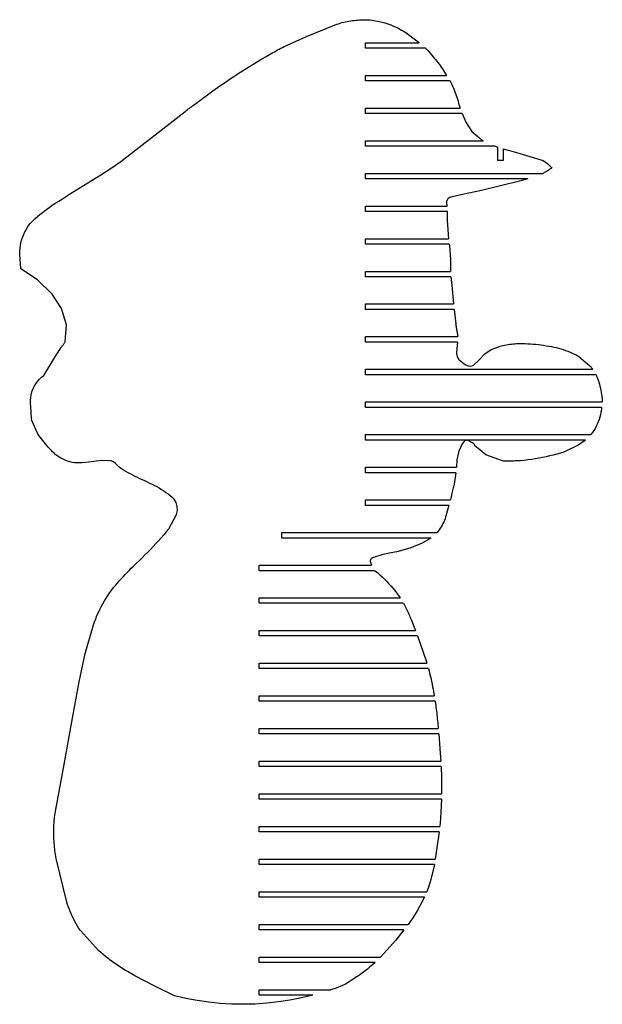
# Model space of a CAD drawing. Extents: x -170 to 170, y -270 to 270.
# Tile 4 of 31: x -53 to -13, y -233 to -166. Entities that reach past the tile are written whole.
import ezdxf

# ---------------------------------------------------------------- set-up
doc = ezdxf.new("R2010")
doc.units = 0
doc.header["$MEASUREMENT"] = 0
doc.layers.get('0').update_dxf_attribs({"linetype": 'CONTINUOUS'})

msp = doc.modelspace()

# ---------------------------------------------------------------- linework, layer by layer
for p, q in [((-29.914, -165.536), (-29.791, -165.522)), ((-29.791, -165.522), (-29.668, -165.512)), ((-29.668, -165.512), (-29.545, -165.506)), ((-29.545, -165.506), (-29.421, -165.504)), ((-29.421, -165.504), (-29.298, -165.505)), ((-29.298, -165.505), (-29.174, -165.511)), ((-29.174, -165.511), (-29.051, -165.52)), ((-29.051, -165.52), (-28.928, -165.534)), ((-28.928, -165.534), (-28.806, -165.551)), ((-33.458, -166.661), (-31.36, -165.817)), ((-31.36, -165.817), (-31.244, -165.778)), ((-31.244, -165.778), (-31.126, -165.742)), ((-31.126, -165.742), (-31.007, -165.708)), ((-31.007, -165.708), (-30.888, -165.678)), ((-30.888, -165.678), (-30.768, -165.65)), ((-30.768, -165.65), (-30.647, -165.625)), ((-30.647, -165.625), (-30.526, -165.603)), ((-30.526, -165.603), (-30.404, -165.584)), ((-30.404, -165.584), (-30.282, -165.568)), ((-30.282, -165.568), (-30.16, -165.554)), ((-30.16, -165.554), (-30.037, -165.544)), ((-30.037, -165.544), (-29.914, -165.536)), ((-28.806, -165.551), (-28.684, -165.572)), ((-28.684, -165.572), (-28.563, -165.597)), ((-28.563, -165.597), (-28.443, -165.626)), ((-28.443, -165.626), (-28.241, -165.674)), ((-28.241, -165.674), (-28.041, -165.73)), ((-28.041, -165.73), (-27.843, -165.793)), ((-27.843, -165.793), (-27.648, -165.864)), ((-27.648, -165.864), (-27.455, -165.943)), ((-27.455, -165.943), (-27.266, -166.028)), ((-27.266, -166.028), (-27.08, -166.121)), ((-27.08, -166.121), (-26.898, -166.221)), ((-34.866, -167.3), (-33.458, -166.661)), ((-26.898, -166.221), (-26.719, -166.328)), ((-26.719, -166.328), (-26.545, -166.442)), ((-26.545, -166.442), (-26.376, -166.562)), ((-26.376, -166.562), (-26.211, -166.689)), ((-26.211, -166.689), (-25.761, -167.028)), ((-35.439, -167.588), (-35.325, -167.528)), ((-35.325, -167.528), (-35.211, -167.47)), ((-35.211, -167.47), (-35.097, -167.412)), ((-35.097, -167.412), (-34.982, -167.356)), ((-34.982, -167.356), (-34.866, -167.3)), ((-29.394, -167.468), (-29.394, -167.093)), ((-29.394, -167.093), (-25.681, -167.093)), ((-25.242, -167.468), (-29.394, -167.468)), ((-25.761, -167.028), (-25.681, -167.093)), ((-25.242, -167.468), (-25.05, -167.677)), ((-36.608, -168.255), (-36.219, -168.03)), ((-36.219, -168.03), (-36.109, -167.964)), ((-36.109, -167.964), (-35.998, -167.899)), ((-35.998, -167.899), (-35.887, -167.835)), ((-35.887, -167.835), (-35.776, -167.772)), ((-35.776, -167.772), (-35.664, -167.71)), ((-35.664, -167.71), (-35.551, -167.648)), ((-35.551, -167.648), (-35.439, -167.588)), ((-25.05, -167.677), (-24.736, -168.046)), ((-24.736, -168.046), (-24.648, -168.147)), ((-24.648, -168.147), (-24.562, -168.249)), ((-24.562, -168.249), (-24.478, -168.353)), ((-38.163, -169.214), (-36.608, -168.255)), ((-24.478, -168.353), (-24.395, -168.458)), ((-24.395, -168.458), (-24.314, -168.564)), ((-24.314, -168.564), (-24.235, -168.671)), ((-24.235, -168.671), (-24.158, -168.78)), ((-24.158, -168.78), (-24.082, -168.891)), ((-24.082, -168.891), (-24.009, -169.002)), ((-39.587, -170.171), (-38.163, -169.214)), ((-29.394, -169.718), (-29.394, -169.343)), ((-29.394, -169.343), (-23.798, -169.343)), ((-24.009, -169.002), (-23.937, -169.114)), ((-23.937, -169.114), (-23.867, -169.228)), ((-23.867, -169.228), (-23.798, -169.343)), ((-39.899, -170.398), (-39.587, -170.171)), ((-23.554, -169.718), (-29.394, -169.718)), ((-23.554, -169.718), (-23.493, -169.84)), ((-23.493, -169.84), (-23.434, -169.963)), ((-23.434, -169.963), (-23.377, -170.087)), ((-23.377, -170.087), (-23.323, -170.212)), ((-23.323, -170.212), (-23.27, -170.338)), ((-41.171, -171.34), (-39.899, -170.398)), ((-23.27, -170.338), (-23.221, -170.465)), ((-23.221, -170.465), (-23.173, -170.593)), ((-23.173, -170.593), (-23.128, -170.722)), ((-23.128, -170.722), (-23.085, -170.852)), ((-23.085, -170.852), (-23.045, -170.982)), ((-41.599, -171.657), (-41.546, -171.617)), ((-41.546, -171.617), (-41.493, -171.577)), ((-41.493, -171.577), (-41.439, -171.537)), ((-41.439, -171.537), (-41.386, -171.497)), ((-41.386, -171.497), (-41.333, -171.458)), ((-41.333, -171.458), (-41.279, -171.418)), ((-41.279, -171.418), (-41.225, -171.379)), ((-41.225, -171.379), (-41.171, -171.34)), ((-29.394, -171.968), (-29.394, -171.593)), ((-29.394, -171.593), (-22.852, -171.593)), ((-23.045, -170.982), (-23.007, -171.113)), ((-23.007, -171.113), (-22.971, -171.245)), ((-22.971, -171.245), (-22.852, -171.593)), ((-46.237, -175.286), (-41.81, -171.819)), ((-41.81, -171.819), (-41.757, -171.779)), ((-41.757, -171.779), (-41.705, -171.738)), ((-41.705, -171.738), (-41.652, -171.697)), ((-41.652, -171.697), (-41.599, -171.657)), ((-22.719, -171.968), (-29.394, -171.968)), ((-22.719, -171.968), (-22.459, -172.57)), ((-22.459, -172.57), (-22.055, -173.206)), ((-22.055, -173.206), (-21.378, -173.779)), ((-29.394, -174.218), (-29.394, -173.843)), ((-29.394, -173.843), (-21.279, -173.843)), ((-20.45, -174.218), (-29.394, -174.218)), ((-21.378, -173.779), (-21.279, -173.843)), ((-20.45, -174.218), (-20.261, -174.281)), ((-20.261, -175.209), (-20.261, -174.281)), ((-19.886, -174.397), (-19.886, -175.209)), ((-19.886, -174.397), (-19.212, -174.586)), ((-19.212, -174.586), (-17.131, -175.211)), ((-46.906, -175.736), (-46.237, -175.286)), ((-19.886, -175.209), (-20.261, -175.209)), ((-17.131, -175.211), (-16.814, -175.427)), ((-16.814, -175.427), (-16.555, -175.689)), ((-16.551, -175.708), (-16.599, -175.747)), ((-16.555, -175.689), (-16.552, -175.699)), ((-16.552, -175.699), (-16.551, -175.708)), ((-49.705, -177.488), (-47.628, -176.193)), ((-47.628, -176.193), (-46.906, -175.736)), ((-29.394, -176.093), (-17.173, -176.093)), ((-29.394, -176.468), (-29.394, -176.093)), ((-17.118, -176.068), (-17.173, -176.093)), ((-17.063, -176.041), (-17.118, -176.068)), ((-17.008, -176.013), (-17.063, -176.041)), ((-16.955, -175.984), (-17.008, -176.013)), ((-16.901, -175.953), (-16.955, -175.984)), ((-16.849, -175.922), (-16.901, -175.953)), ((-16.797, -175.889), (-16.849, -175.922)), ((-16.747, -175.855), (-16.797, -175.889)), ((-16.696, -175.82), (-16.747, -175.855)), ((-16.647, -175.784), (-16.696, -175.82)), ((-16.599, -175.747), (-16.647, -175.784)), ((-18.208, -176.468), (-29.394, -176.468)), ((-18.766, -176.638), (-21.389, -177.272)), ((-18.208, -176.468), (-18.766, -176.638)), ((-50.329, -177.886), (-49.705, -177.488)), ((-23.435, -177.712), (-23.579, -177.76)), ((-23.298, -177.681), (-23.435, -177.712)), ((-22.692, -177.556), (-23.298, -177.681)), ((-21.389, -177.272), (-22.692, -177.556)), ((-51.28, -178.507), (-51.095, -178.375)), ((-51.095, -178.375), (-50.908, -178.247)), ((-50.908, -178.247), (-50.718, -178.123)), ((-50.718, -178.123), (-50.525, -178.002)), ((-50.525, -178.002), (-50.329, -177.886)), ((-29.394, -178.718), (-29.394, -178.343)), ((-29.394, -178.343), (-23.755, -178.343)), ((-23.778, -178.103), (-23.777, -178.072)), ((-23.778, -178.133), (-23.778, -178.103)), ((-23.777, -178.163), (-23.778, -178.133)), ((-23.777, -178.072), (-23.776, -178.042)), ((-23.776, -178.193), (-23.777, -178.163)), ((-23.776, -178.042), (-23.774, -178.012)), ((-23.773, -178.223), (-23.776, -178.193)), ((-23.774, -178.012), (-23.77, -177.982)), ((-23.77, -178.254), (-23.773, -178.223)), ((-23.702, -177.848), (-23.77, -177.982)), ((-23.766, -178.284), (-23.77, -178.254)), ((-23.761, -178.313), (-23.766, -178.284)), ((-23.755, -178.343), (-23.761, -178.313)), ((-23.649, -177.8), (-23.702, -177.848)), ((-23.579, -177.76), (-23.649, -177.8)), ((-52.161, -179.225), (-51.991, -179.074)), ((-51.991, -179.074), (-51.818, -178.927)), ((-51.818, -178.927), (-51.642, -178.783)), ((-51.642, -178.783), (-51.462, -178.644)), ((-51.462, -178.644), (-51.28, -178.507)), ((-23.742, -178.718), (-29.394, -178.718)), ((-23.743, -178.784), (-23.742, -178.718)), ((-23.743, -178.85), (-23.743, -178.784)), ((-23.743, -178.916), (-23.743, -178.85)), ((-23.743, -178.982), (-23.743, -178.916)), ((-23.743, -179.049), (-23.743, -178.982)), ((-23.743, -179.115), (-23.743, -179.049)), ((-52.707, -179.843), (-52.603, -179.687)), ((-52.603, -179.687), (-52.491, -179.537)), ((-52.491, -179.537), (-52.328, -179.38)), ((-52.328, -179.38), (-52.161, -179.225)), ((-23.743, -179.181), (-23.743, -179.115)), ((-23.742, -179.247), (-23.743, -179.181)), ((-23.742, -179.313), (-23.742, -179.247)), ((-23.742, -179.379), (-23.742, -179.313)), ((-23.741, -179.445), (-23.742, -179.379)), ((-23.74, -179.511), (-23.741, -179.445)), ((-23.74, -179.511), (-23.739, -179.671)), ((-23.739, -179.671), (-23.667, -180.593)), ((-53.029, -180.516), (-52.963, -180.341)), ((-52.963, -180.341), (-52.887, -180.17)), ((-52.887, -180.17), (-52.801, -180.004)), ((-52.801, -180.004), (-52.707, -179.843)), ((-53.194, -181.244), (-53.168, -181.059)), ((-53.168, -181.059), (-53.132, -180.875)), ((-53.132, -180.875), (-53.086, -180.694)), ((-53.086, -180.694), (-53.029, -180.516)), ((-29.394, -180.593), (-23.667, -180.593)), ((-29.394, -180.968), (-29.394, -180.593)), ((-23.62, -180.968), (-29.394, -180.968)), ((-23.62, -180.968), (-23.606, -181.081)), ((-23.606, -181.081), (-23.535, -182.006)), ((-53.216, -181.671), (-53.214, -181.617)), ((-53.14, -182.677), (-53.216, -181.671)), ((-53.214, -181.617), (-53.209, -181.43)), ((-53.209, -181.43), (-53.194, -181.244)), ((-23.535, -182.006), (-23.534, -182.242)), ((-23.534, -182.242), (-23.522, -182.769)), ((-51.993, -183.424), (-53.14, -182.677)), ((-29.394, -183.218), (-29.394, -182.843)), ((-29.394, -182.843), (-23.52, -182.843)), ((-23.522, -182.769), (-23.52, -182.843)), ((-50.972, -184.416), (-51.993, -183.424)), ((-23.498, -183.218), (-29.394, -183.218)), ((-23.498, -183.218), (-23.438, -183.805)), ((-23.438, -183.805), (-23.313, -185.093)), ((-50.33, -185.413), (-50.972, -184.416)), ((-29.394, -185.093), (-23.313, -185.093)), ((-29.394, -185.468), (-29.394, -185.093)), ((-50, -186.521), (-50.33, -185.413)), ((-23.274, -185.468), (-29.394, -185.468)), ((-23.274, -185.468), (-23.15, -186.469)), ((-50.085, -187.708), (-50, -186.521)), ((-23.139, -186.535), (-23.15, -186.469)), ((-23.129, -186.601), (-23.139, -186.535)), ((-23.118, -186.667), (-23.129, -186.601)), ((-23.108, -186.734), (-23.118, -186.667)), ((-23.097, -186.8), (-23.108, -186.734)), ((-23.086, -186.866), (-23.097, -186.8)), ((-23.075, -186.932), (-23.086, -186.866)), ((-23.064, -186.998), (-23.075, -186.932)), ((-23.053, -187.065), (-23.064, -186.998)), ((-23.042, -187.131), (-23.053, -187.065)), ((-23.03, -187.197), (-23.042, -187.131)), ((-23.019, -187.263), (-23.03, -187.197)), ((-50.253, -187.95), (-50.229, -187.915)), ((-50.229, -187.915), (-50.205, -187.881)), ((-50.205, -187.881), (-50.181, -187.846)), ((-50.181, -187.846), (-50.157, -187.811)), ((-50.157, -187.811), (-50.133, -187.777)), ((-50.133, -187.777), (-50.109, -187.742)), ((-50.109, -187.742), (-50.085, -187.708)), ((-29.394, -187.718), (-29.394, -187.343)), ((-29.394, -187.343), (-23.02, -187.343)), ((-23.041, -187.718), (-29.394, -187.718)), ((-23.041, -187.718), (-23.092, -188.156)), ((-23.019, -187.263), (-23.02, -187.343)), ((-19.794, -187.929), (-19.677, -187.905)), ((-19.677, -187.905), (-19.561, -187.884)), ((-19.561, -187.884), (-19.443, -187.866)), ((-19.443, -187.866), (-19.326, -187.851)), ((-19.326, -187.851), (-19.208, -187.839)), ((-19.208, -187.839), (-19.089, -187.829)), ((-19.089, -187.829), (-18.971, -187.823)), ((-18.971, -187.823), (-18.852, -187.82)), ((-18.852, -187.82), (-18.734, -187.82)), ((-18.734, -187.82), (-18.552, -187.821)), ((-18.552, -187.821), (-18.371, -187.825)), ((-18.371, -187.825), (-18.19, -187.832)), ((-18.19, -187.832), (-18.009, -187.842)), ((-18.009, -187.842), (-17.828, -187.855)), ((-17.828, -187.855), (-17.647, -187.871)), ((-17.647, -187.871), (-17.467, -187.89)), ((-17.467, -187.89), (-17.287, -187.912)), ((-17.287, -187.912), (-17.107, -187.937)), ((-50.755, -188.699), (-50.566, -188.41)), ((-50.566, -188.41), (-50.371, -188.124)), ((-50.371, -188.124), (-50.348, -188.089)), ((-50.348, -188.089), (-50.324, -188.054)), ((-50.324, -188.054), (-50.301, -188.02)), ((-50.301, -188.02), (-50.277, -187.985)), ((-50.277, -187.985), (-50.253, -187.95)), ((-23.092, -188.156), (-23.108, -188.5)), ((-23.108, -188.5), (-23.062, -188.71)), ((-21.556, -188.944), (-21.159, -188.53)), ((-21.159, -188.53), (-20.712, -188.222)), ((-20.712, -188.222), (-20.138, -188.019)), ((-20.138, -188.019), (-20.024, -187.987)), ((-20.024, -187.987), (-19.909, -187.957)), ((-19.909, -187.957), (-19.794, -187.929)), ((-17.107, -187.937), (-16.928, -187.965)), ((-16.928, -187.965), (-16.749, -187.996)), ((-16.749, -187.996), (-16.571, -188.03)), ((-16.571, -188.03), (-16.406, -188.063)), ((-16.406, -188.063), (-16.242, -188.1)), ((-16.242, -188.1), (-16.08, -188.141)), ((-16.08, -188.141), (-15.918, -188.187)), ((-15.918, -188.187), (-15.758, -188.237)), ((-15.758, -188.237), (-15.599, -188.292)), ((-15.599, -188.292), (-15.442, -188.35)), ((-15.442, -188.35), (-15.286, -188.413)), ((-15.286, -188.413), (-15.133, -188.481)), ((-15.133, -188.481), (-14.981, -188.552)), ((-14.981, -188.552), (-14.831, -188.627)), ((-51.549, -190.009), (-50.755, -188.699)), ((-23.062, -188.71), (-22.946, -188.913)), ((-22.946, -188.913), (-22.49, -189.28)), ((-22.49, -189.28), (-22.309, -189.348)), ((-21.969, -189.324), (-21.556, -188.944)), ((-14.831, -188.627), (-14.683, -188.707)), ((-14.683, -188.707), (-13.92, -189.36)), ((-29.394, -189.593), (-13.716, -189.593)), ((-29.394, -189.968), (-29.394, -189.593)), ((-22.309, -189.348), (-22.132, -189.367)), ((-22.132, -189.367), (-21.969, -189.324)), ((-13.92, -189.36), (-13.716, -189.593)), ((-52.218, -190.768), (-52.114, -190.592)), ((-52.114, -190.592), (-51.994, -190.427)), ((-51.994, -190.427), (-51.859, -190.274)), ((-51.859, -190.274), (-51.71, -190.135)), ((-51.71, -190.135), (-51.549, -190.009)), ((-13.498, -189.968), (-29.394, -189.968)), ((-13.498, -189.968), (-13.453, -190.069)), ((-13.453, -190.069), (-13.4, -190.205)), ((-13.4, -190.205), (-13.351, -190.342)), ((-13.351, -190.342), (-13.306, -190.48)), ((-13.306, -190.48), (-13.264, -190.619)), ((-13.264, -190.619), (-13.226, -190.76)), ((-52.427, -191.342), (-52.375, -191.144)), ((-52.375, -191.144), (-52.306, -190.952)), ((-52.306, -190.952), (-52.218, -190.768)), ((-13.226, -190.76), (-13.192, -190.901)), ((-13.192, -190.901), (-13.162, -191.043)), ((-13.162, -191.043), (-13.135, -191.186)), ((-13.135, -191.186), (-13.112, -191.33)), ((-52.473, -191.747), (-52.459, -191.543)), ((-52.468, -191.951), (-52.473, -191.747)), ((-52.443, -192.154), (-52.468, -191.951)), ((-52.459, -191.543), (-52.427, -191.342)), ((-29.394, -192.218), (-29.394, -191.843)), ((-29.394, -191.843), (-13.064, -191.843)), ((-13.112, -191.33), (-13.093, -191.474)), ((-13.093, -191.474), (-13.077, -191.619)), ((-13.077, -191.619), (-13.066, -191.764)), ((-13.066, -191.764), (-13.064, -191.843)), ((-52.404, -192.952), (-52.443, -192.154)), ((-13.111, -192.218), (-29.394, -192.218)), ((-13.159, -192.555), (-13.194, -192.721)), ((-13.131, -192.387), (-13.159, -192.555)), ((-13.111, -192.218), (-13.131, -192.387)), ((-52.372, -193.13), (-52.404, -192.952)), ((-51.991, -194), (-52.372, -193.13)), ((-13.347, -193.207), (-13.413, -193.364)), ((-13.288, -193.048), (-13.347, -193.207)), ((-13.237, -192.885), (-13.288, -193.048)), ((-13.194, -192.721), (-13.237, -192.885)), ((-51.974, -194.028), (-51.991, -194)), ((-51.891, -194.15), (-51.974, -194.028)), ((-13.747, -193.956), (-13.847, -194.093)), ((-13.653, -193.814), (-13.747, -193.956)), ((-13.566, -193.668), (-13.653, -193.814)), ((-13.486, -193.518), (-13.566, -193.668)), ((-13.413, -193.364), (-13.486, -193.518)), ((-51.806, -194.27), (-51.891, -194.15)), ((-51.718, -194.388), (-51.806, -194.27)), ((-51.629, -194.505), (-51.718, -194.388)), ((-51.537, -194.62), (-51.629, -194.505)), ((-51.443, -194.734), (-51.537, -194.62)), ((-29.394, -194.468), (-29.394, -194.093)), ((-29.394, -194.093), (-13.847, -194.093)), ((-14.222, -194.468), (-29.394, -194.468)), ((-22.632, -194.61), (-22.711, -194.724)), ((-22.528, -194.518), (-22.632, -194.61)), ((-22.464, -194.49), (-22.528, -194.518)), ((-22.395, -194.483), (-22.464, -194.49)), ((-22.261, -194.52), (-22.395, -194.483)), ((-22.261, -194.52), (-21.995, -194.662)), ((-21.995, -194.662), (-21.977, -194.673)), ((-21.977, -194.673), (-21.961, -194.686)), ((-21.961, -194.686), (-21.945, -194.7)), ((-21.945, -194.7), (-21.931, -194.715)), ((-14.222, -194.468), (-14.72, -194.824)), ((-51.347, -194.845), (-51.443, -194.734)), ((-51.249, -194.955), (-51.347, -194.845)), ((-51.149, -195.063), (-51.249, -194.955)), ((-51.047, -195.169), (-51.149, -195.063)), ((-50.943, -195.274), (-51.047, -195.169)), ((-50.837, -195.376), (-50.943, -195.274)), ((-50.837, -195.376), (-50.652, -195.531)), ((-22.947, -195.228), (-23.079, -195.827)), ((-22.711, -194.724), (-22.947, -195.228)), ((-21.931, -194.715), (-21.918, -194.731)), ((-21.918, -194.731), (-21.906, -194.748)), ((-21.906, -194.748), (-21.896, -194.767)), ((-21.896, -194.767), (-21.887, -194.786)), ((-21.887, -194.786), (-21.88, -194.805)), ((-21.88, -194.805), (-21.875, -194.826)), ((-21.875, -194.826), (-21.871, -194.846)), ((-21.094, -195.48), (-21.871, -194.846)), ((-15.956, -195.367), (-16.202, -195.434)), ((-15.712, -195.296), (-15.956, -195.367)), ((-14.72, -194.824), (-15.712, -195.296)), ((-50.518, -195.629), (-50.652, -195.531)), ((-50.377, -195.717), (-50.518, -195.629)), ((-50.23, -195.796), (-50.377, -195.717)), ((-50.078, -195.865), (-50.23, -195.796)), ((-49.921, -195.922), (-50.078, -195.865)), ((-49.761, -195.969), (-49.921, -195.922)), ((-49.599, -196.005), (-49.761, -195.969)), ((-49.434, -196.03), (-49.599, -196.005)), ((-49.268, -196.043), (-49.434, -196.03)), ((-49.101, -196.045), (-49.268, -196.043)), ((-48.935, -196.035), (-49.101, -196.045)), ((-48.445, -195.98), (-48.935, -196.035)), ((-47.947, -195.917), (-48.445, -195.98)), ((-47.73, -195.895), (-47.947, -195.917)), ((-47.61, -195.884), (-47.73, -195.895)), ((-46.907, -195.909), (-47.61, -195.884)), ((-46.744, -195.979), (-46.907, -195.909)), ((-46.603, -196.085), (-46.744, -195.979)), ((-23.079, -195.827), (-23.122, -196.343)), ((-19.868, -195.926), (-21.094, -195.48)), ((-19.771, -195.925), (-19.868, -195.926)), ((-19.673, -195.923), (-19.771, -195.925)), ((-19.576, -195.922), (-19.673, -195.923)), ((-19.478, -195.92), (-19.576, -195.922)), ((-19.381, -195.918), (-19.478, -195.92)), ((-19.283, -195.916), (-19.381, -195.918)), ((-19.186, -195.914), (-19.283, -195.916)), ((-19.088, -195.911), (-19.186, -195.914)), ((-18.991, -195.908), (-19.088, -195.911)), ((-18.893, -195.905), (-18.991, -195.908)), ((-18.796, -195.902), (-18.893, -195.905)), ((-18.699, -195.899), (-18.796, -195.902)), ((-18.446, -195.87), (-18.699, -195.899)), ((-18.194, -195.836), (-18.446, -195.87)), ((-17.943, -195.799), (-18.194, -195.836)), ((-17.692, -195.758), (-17.943, -195.799)), ((-17.441, -195.714), (-17.692, -195.758)), ((-17.192, -195.665), (-17.441, -195.714)), ((-16.943, -195.613), (-17.192, -195.665)), ((-16.695, -195.557), (-16.943, -195.613)), ((-16.448, -195.498), (-16.695, -195.557)), ((-16.202, -195.434), (-16.448, -195.498)), ((-46.363, -196.344), (-46.603, -196.085)), ((-46.208, -196.44), (-46.363, -196.344)), ((-46.052, -196.534), (-46.208, -196.44)), ((-45.895, -196.625), (-46.052, -196.534)), ((-45.737, -196.715), (-45.895, -196.625)), ((-45.578, -196.802), (-45.737, -196.715)), ((-29.394, -196.718), (-29.394, -196.343)), ((-29.394, -196.343), (-23.122, -196.343)), ((-23.152, -196.718), (-29.394, -196.718)), ((-23.152, -196.718), (-23.283, -197.503)), ((-45.417, -196.887), (-45.578, -196.802)), ((-45.255, -196.97), (-45.417, -196.887)), ((-45.092, -197.051), (-45.255, -196.97)), ((-44.928, -197.13), (-45.092, -197.051)), ((-44.763, -197.206), (-44.928, -197.13)), ((-44.597, -197.281), (-44.763, -197.206)), ((-44.43, -197.353), (-44.597, -197.281)), ((-44.43, -197.353), (-44.261, -197.427)), ((-44.261, -197.427), (-44.093, -197.505)), ((-44.093, -197.505), (-43.928, -197.589)), ((-43.928, -197.589), (-43.766, -197.677)), ((-43.766, -197.677), (-43.605, -197.769)), ((-43.605, -197.769), (-43.448, -197.866)), ((-43.448, -197.866), (-43.293, -197.967)), ((-43.293, -197.967), (-43.141, -198.072)), ((-43.141, -198.072), (-42.992, -198.182)), ((-23.404, -198.036), (-23.425, -198.124)), ((-23.383, -197.947), (-23.404, -198.036)), ((-23.363, -197.858), (-23.383, -197.947)), ((-23.343, -197.77), (-23.363, -197.858)), ((-23.323, -197.681), (-23.343, -197.77)), ((-23.303, -197.592), (-23.323, -197.681)), ((-23.283, -197.503), (-23.303, -197.592)), ((-42.992, -198.182), (-42.846, -198.296)), ((-42.846, -198.296), (-42.704, -198.413)), ((-42.704, -198.413), (-42.564, -198.535)), ((-42.431, -198.781), (-42.564, -198.535)), ((-29.394, -198.968), (-29.394, -198.593)), ((-29.394, -198.593), (-23.538, -198.593)), ((-23.532, -198.566), (-23.538, -198.593)), ((-23.51, -198.478), (-23.532, -198.566)), ((-23.488, -198.39), (-23.51, -198.478)), ((-23.467, -198.301), (-23.488, -198.39)), ((-23.446, -198.213), (-23.467, -198.301)), ((-23.425, -198.124), (-23.446, -198.213)), ((-42.355, -199.051), (-42.431, -198.781)), ((-42.404, -199.604), (-42.342, -199.331)), ((-42.342, -199.331), (-42.355, -199.051)), ((-23.634, -198.968), (-29.394, -198.968)), ((-23.634, -198.968), (-23.791, -199.532)), ((-42.938, -200.59), (-42.404, -199.604)), ((-23.996, -200.113), (-24.049, -200.224)), ((-23.946, -200), (-23.996, -200.113)), ((-23.901, -199.885), (-23.946, -200)), ((-23.86, -199.768), (-23.901, -199.885)), ((-23.824, -199.651), (-23.86, -199.768)), ((-23.791, -199.532), (-23.824, -199.651)), ((-43.112, -200.797), (-43.288, -201.002)), ((-42.938, -200.59), (-43.112, -200.797)), ((-24.375, -200.746), (-24.451, -200.843)), ((-24.302, -200.647), (-24.375, -200.746)), ((-24.233, -200.544), (-24.302, -200.647)), ((-24.168, -200.44), (-24.233, -200.544)), ((-24.106, -200.333), (-24.168, -200.44)), ((-24.049, -200.224), (-24.106, -200.333)), ((-43.647, -201.407), (-43.83, -201.607)), ((-43.467, -201.206), (-43.647, -201.407)), ((-43.288, -201.002), (-43.467, -201.206)), ((-35.145, -201.218), (-35.145, -200.843)), ((-35.145, -200.843), (-24.451, -200.843)), ((-24.864, -201.218), (-35.145, -201.218)), ((-24.889, -201.236), (-25.489, -201.574)), ((-24.864, -201.218), (-24.889, -201.236)), ((-44.201, -202.001), (-44.39, -202.195)), ((-44.015, -201.805), (-44.201, -202.001)), ((-43.83, -201.607), (-44.015, -201.805)), ((-27.221, -202.168), (-27.755, -202.259)), ((-26.337, -201.924), (-27.221, -202.168)), ((-25.489, -201.574), (-26.337, -201.924)), ((-44.967, -202.766), (-45.164, -202.952)), ((-44.773, -202.578), (-44.967, -202.766)), ((-44.58, -202.387), (-44.773, -202.578)), ((-44.39, -202.195), (-44.58, -202.387)), ((-29.048, -202.734), (-29.055, -202.784)), ((-29.055, -202.784), (-29.051, -202.846)), ((-29.051, -202.846), (-28.98, -203.061)), ((-29.024, -202.685), (-29.048, -202.734)), ((-28.987, -202.638), (-29.024, -202.685)), ((-28.891, -202.577), (-28.987, -202.638)), ((-28.844, -202.56), (-28.891, -202.577)), ((-28.247, -202.387), (-28.844, -202.56)), ((-27.755, -202.259), (-28.247, -202.387)), ((-45.806, -203.59), (-45.666, -203.447)), ((-45.666, -203.447), (-45.525, -203.305)), ((-45.525, -203.305), (-45.383, -203.165)), ((-45.383, -203.165), (-45.239, -203.026)), ((-45.239, -203.026), (-45.164, -202.952)), ((-36.719, -203.093), (-28.965, -203.093)), ((-36.719, -203.468), (-36.719, -203.093)), ((-28.731, -203.468), (-36.719, -203.468)), ((-28.98, -203.061), (-28.965, -203.093)), ((-28.731, -203.468), (-28.566, -203.604)), ((-46.482, -204.327), (-46.349, -204.177)), ((-46.349, -204.177), (-46.216, -204.028)), ((-46.216, -204.028), (-46.081, -203.881)), ((-46.081, -203.881), (-45.944, -203.735)), ((-45.944, -203.735), (-45.806, -203.59)), ((-28.566, -203.604), (-28.404, -203.745)), ((-28.404, -203.745), (-28.245, -203.889)), ((-28.245, -203.889), (-28.09, -204.036)), ((-28.09, -204.036), (-27.938, -204.188)), ((-27.938, -204.188), (-27.79, -204.343)), ((-47.001, -204.972), (-46.869, -204.785)), ((-46.869, -204.785), (-46.741, -204.631)), ((-46.741, -204.631), (-46.612, -204.479)), ((-46.612, -204.479), (-46.482, -204.327)), ((-27.79, -204.343), (-27.646, -204.501)), ((-27.646, -204.501), (-27.506, -204.663)), ((-27.506, -204.663), (-27.369, -204.828)), ((-27.369, -204.828), (-27.237, -204.997)), ((-47.484, -205.748), (-47.371, -205.549)), ((-47.371, -205.549), (-47.252, -205.354)), ((-47.252, -205.354), (-47.129, -205.161)), ((-47.129, -205.161), (-47.001, -204.972)), ((-36.719, -205.718), (-36.719, -205.343)), ((-36.719, -205.343), (-26.984, -205.343)), ((-27.237, -204.997), (-27.108, -205.168)), ((-27.108, -205.168), (-26.984, -205.343)), ((-47.795, -206.36), (-47.696, -206.153)), ((-47.696, -206.153), (-47.593, -205.949)), ((-47.593, -205.949), (-47.484, -205.748)), ((-26.763, -205.718), (-36.719, -205.718)), ((-26.763, -205.718), (-26.715, -205.809)), ((-26.715, -205.809), (-26.668, -205.9)), ((-26.668, -205.9), (-26.622, -205.992)), ((-26.622, -205.992), (-26.576, -206.083)), ((-26.576, -206.083), (-26.531, -206.176)), ((-26.531, -206.176), (-26.487, -206.268)), ((-48.059, -206.992), (-47.976, -206.779)), ((-47.976, -206.779), (-47.888, -206.568)), ((-47.888, -206.568), (-47.795, -206.36)), ((-26.487, -206.268), (-26.444, -206.361)), ((-26.444, -206.361), (-26.401, -206.455)), ((-26.401, -206.455), (-26.36, -206.548)), ((-26.36, -206.548), (-26.318, -206.642)), ((-26.318, -206.642), (-26.278, -206.736)), ((-26.278, -206.736), (-26.238, -206.831)), ((-26.238, -206.831), (-25.944, -207.593)), ((-48.703, -209.184), (-48.136, -207.208)), ((-48.136, -207.208), (-48.059, -206.992)), ((-36.719, -207.593), (-25.944, -207.593)), ((-36.719, -207.968), (-36.719, -207.593)), ((-25.803, -207.968), (-36.719, -207.968)), ((-25.803, -207.968), (-25.214, -209.669)), ((-49.125, -211.122), (-48.703, -209.184)), ((-36.719, -210.218), (-36.719, -209.843)), ((-36.719, -209.843), (-25.16, -209.843)), ((-25.048, -210.218), (-36.719, -210.218)), ((-25.214, -209.669), (-25.16, -209.843)), ((-25.048, -210.218), (-25.007, -210.373)), ((-25.007, -210.373), (-24.967, -210.527)), ((-24.967, -210.527), (-24.928, -210.683)), ((-24.928, -210.683), (-24.891, -210.838)), ((-24.891, -210.838), (-24.855, -210.994)), ((-49.626, -213.874), (-49.125, -211.122)), ((-24.855, -210.994), (-24.821, -211.15)), ((-24.821, -211.15), (-24.788, -211.307)), ((-24.788, -211.307), (-24.756, -211.464)), ((-24.756, -211.464), (-24.725, -211.621)), ((-24.725, -211.621), (-24.696, -211.778)), ((-36.719, -212.093), (-24.642, -212.093)), ((-36.719, -212.468), (-36.719, -212.093)), ((-24.696, -211.778), (-24.669, -211.935)), ((-24.669, -211.935), (-24.642, -212.093)), ((-24.585, -212.468), (-36.719, -212.468)), ((-24.585, -212.468), (-24.543, -212.757)), ((-24.543, -212.757), (-24.526, -212.889)), ((-24.526, -212.889), (-24.51, -213.021)), ((-24.51, -213.021), (-24.494, -213.153)), ((-24.494, -213.153), (-24.479, -213.285)), ((-24.479, -213.285), (-24.464, -213.417)), ((-24.464, -213.417), (-24.449, -213.549)), ((-24.449, -213.549), (-24.435, -213.681)), ((-24.435, -213.681), (-24.421, -213.814)), ((-50.14, -216.816), (-49.626, -213.874)), ((-36.719, -214.343), (-24.37, -214.343)), ((-36.719, -214.718), (-36.719, -214.343)), ((-24.421, -213.814), (-24.408, -213.946)), ((-24.408, -213.946), (-24.395, -214.078)), ((-24.395, -214.078), (-24.382, -214.211)), ((-24.382, -214.211), (-24.37, -214.343)), ((-24.333, -214.718), (-36.719, -214.718)), ((-24.333, -214.718), (-24.227, -216.075)), ((-24.227, -216.075), (-24.189, -216.593)), ((-50.726, -219.923), (-50.14, -216.816)), ((-36.719, -216.593), (-24.189, -216.593)), ((-36.719, -216.968), (-36.719, -216.593)), ((-24.163, -216.968), (-36.719, -216.968)), ((-24.163, -216.968), (-24.142, -217.745)), ((-24.142, -217.745), (-24.141, -218.843)), ((-36.719, -218.843), (-24.141, -218.843)), ((-36.719, -219.218), (-36.719, -218.843)), ((-24.15, -219.218), (-36.719, -219.218)), ((-24.15, -219.218), (-24.216, -220.533)), ((-50.835, -220.764), (-50.807, -220.483)), ((-50.807, -220.483), (-50.771, -220.202)), ((-50.771, -220.202), (-50.726, -219.923)), ((-50.866, -221.328), (-50.855, -221.046)), ((-50.855, -221.046), (-50.835, -220.764)), ((-36.719, -221.468), (-36.719, -221.093)), ((-36.719, -221.093), (-24.263, -221.093)), ((-24.216, -220.533), (-24.263, -221.093)), ((-50.868, -221.611), (-50.866, -221.328)), ((-50.862, -221.894), (-50.868, -221.611)), ((-24.301, -221.468), (-36.719, -221.468)), ((-24.301, -221.468), (-24.435, -222.412)), ((-50.848, -222.176), (-50.862, -221.894)), ((-50.825, -222.458), (-50.848, -222.176)), ((-50.794, -222.739), (-50.825, -222.458)), ((-24.435, -222.412), (-24.573, -223.343)), ((-50.754, -223.018), (-50.794, -222.739)), ((-50.706, -223.297), (-50.754, -223.018)), ((-49.971, -226.305), (-50.706, -223.297)), ((-36.719, -223.343), (-24.573, -223.343)), ((-36.719, -223.718), (-36.719, -223.343)), ((-24.636, -223.718), (-36.719, -223.718)), ((-24.636, -223.718), (-24.871, -224.743)), ((-25.011, -225.208), (-25.156, -225.593)), ((-24.871, -224.743), (-25.011, -225.208)), ((-36.719, -225.593), (-25.156, -225.593)), ((-36.719, -225.968), (-36.719, -225.593)), ((-49.915, -226.478), (-49.971, -226.305)), ((-49.855, -226.65), (-49.915, -226.478)), ((-25.325, -225.968), (-36.719, -225.968)), ((-25.325, -225.968), (-25.823, -226.912)), ((-49.791, -226.82), (-49.855, -226.65)), ((-49.722, -226.989), (-49.791, -226.82)), ((-49.649, -227.156), (-49.722, -226.989)), ((-49.573, -227.321), (-49.649, -227.156)), ((-25.823, -226.912), (-26.131, -227.386)), ((-49.492, -227.484), (-49.573, -227.321)), ((-49.407, -227.645), (-49.492, -227.484)), ((-49.318, -227.803), (-49.407, -227.645)), ((-49.225, -227.96), (-49.318, -227.803)), ((-36.719, -227.843), (-26.452, -227.843)), ((-36.719, -228.218), (-36.719, -227.843)), ((-26.131, -227.386), (-26.452, -227.843)), ((-49.129, -228.114), (-49.225, -227.96)), ((-49.029, -228.266), (-49.129, -228.114)), ((-47.778, -229.639), (-49.029, -228.266)), ((-26.744, -228.218), (-36.719, -228.218)), ((-26.744, -228.218), (-27.303, -228.92)), ((-27.303, -228.92), (-28.344, -230.093)), ((-47.625, -229.777), (-47.778, -229.639)), ((-47.469, -229.912), (-47.625, -229.777)), ((-47.311, -230.045), (-47.469, -229.912)), ((-47.151, -230.174), (-47.311, -230.045)), ((-46.987, -230.3), (-47.151, -230.174)), ((-46.822, -230.423), (-46.987, -230.3)), ((-46.654, -230.543), (-46.822, -230.423)), ((-46.484, -230.66), (-46.654, -230.543)), ((-46.312, -230.773), (-46.484, -230.66)), ((-36.719, -230.468), (-36.719, -230.093)), ((-36.719, -230.093), (-28.344, -230.093)), ((-28.727, -230.468), (-36.719, -230.468)), ((-28.9, -230.62), (-29.075, -230.769)), ((-28.727, -230.468), (-28.9, -230.62)), ((-46.137, -230.883), (-46.312, -230.773)), ((-45.961, -230.989), (-46.137, -230.883)), ((-45.782, -231.093), (-45.961, -230.989)), ((-45.278, -231.379), (-45.782, -231.093)), ((-29.805, -231.329), (-29.994, -231.46)), ((-29.619, -231.194), (-29.805, -231.329)), ((-29.435, -231.056), (-29.619, -231.194)), ((-29.254, -230.914), (-29.435, -231.056)), ((-29.075, -230.769), (-29.254, -230.914)), ((-43.91, -232.086), (-45.278, -231.379)), ((-30.773, -231.949), (-30.973, -232.062)), ((-30.575, -231.833), (-30.773, -231.949)), ((-30.379, -231.712), (-30.575, -231.833)), ((-30.185, -231.588), (-30.379, -231.712)), ((-29.994, -231.46), (-30.185, -231.588)), ((-42.558, -232.761), (-43.91, -232.086)), ((-36.719, -232.343), (-31.764, -232.343)), ((-36.719, -232.718), (-36.719, -232.343)), ((-31.416, -232.224), (-31.764, -232.343)), ((-30.973, -232.062), (-31.416, -232.224)), ((-41.776, -232.942), (-42.558, -232.761)), ((-40.987, -233.09), (-41.776, -232.942)), ((-40.192, -233.205), (-40.987, -233.09)), ((-39.393, -233.286), (-40.192, -233.205)), ((-38.591, -233.333), (-39.393, -233.286)), ((-37.788, -233.346), (-38.591, -233.333)), ((-36.985, -233.326), (-37.788, -233.346)), ((-36.184, -233.271), (-36.985, -233.326)), ((-33.023, -232.718), (-36.719, -232.718)), ((-35.385, -233.183), (-36.184, -233.271)), ((-34.591, -233.062), (-35.385, -233.183)), ((-33.803, -232.906), (-34.591, -233.062)), ((-33.023, -232.718), (-33.803, -232.906))]:
    msp.add_line(p, q)

doc.saveas('drawing.dxf')
